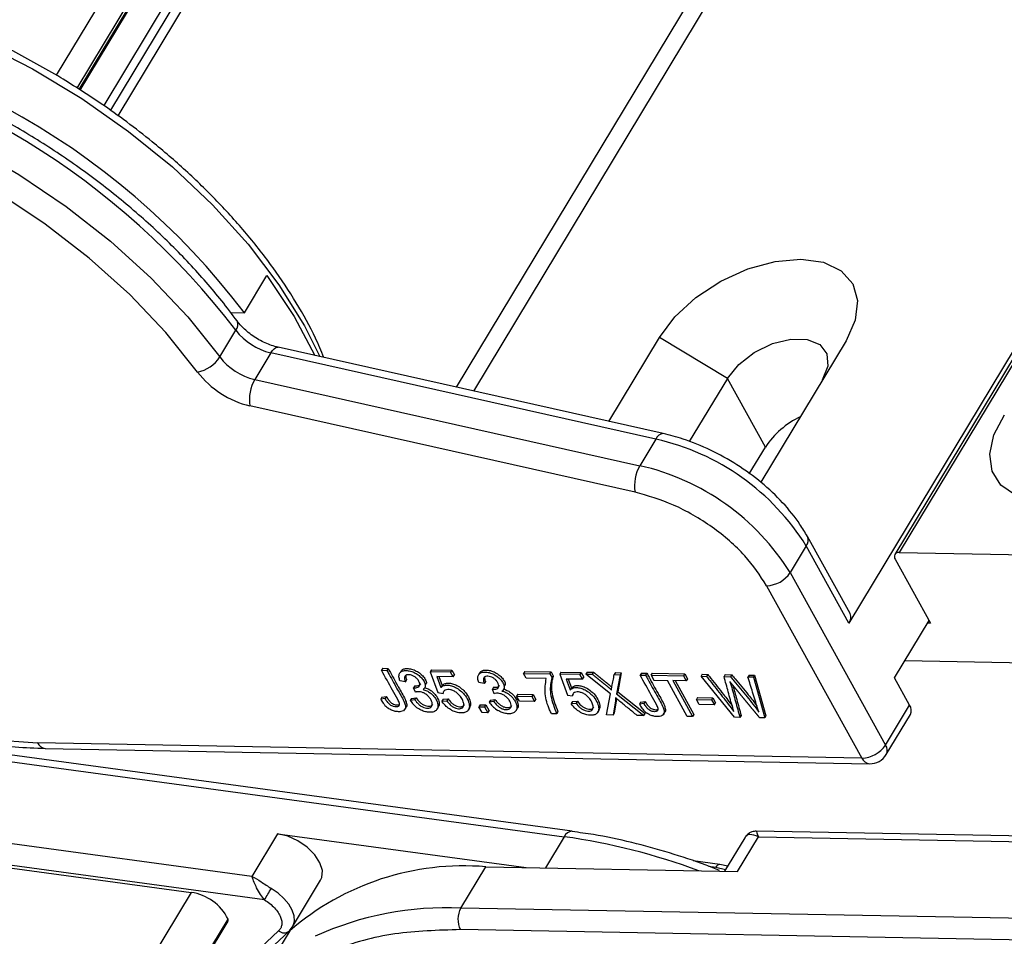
# Model space of a CAD drawing. Header units: millimetres. Extents: x 8853 to 11418, y 45 to 1005.
# Tile 227 of 256: x 10874 to 10916, y 755 to 794. Entities that reach past the tile are written whole.
import ezdxf

# ---------------------------------------------------------------- set-up
doc = ezdxf.new("R2010")
doc.units = ezdxf.units.MM

msp = doc.modelspace()

# ---------------------------------------------------------------- linework, layer by layer
at = {"color": 7, "linetype": 'Continuous', "lineweight": 25}
for p, q in [((10937.714, 816.006), (10909.059, 768.452)), ((10915.985, 815.845), (10893.298, 778.196)), ((10914.877, 815.368), (10892.575, 778.358)), ((10875.788, 791.458), (10888.995, 813.375)), ((10936.272, 813.291), (10910.987, 771.332)), ((10936.456, 813.37), (10911.172, 771.411)), ((10876.655, 790.916), (10889.844, 812.803)), ((10889.895, 812.71), (10876.732, 790.866)), ((10876.791, 790.828), (10889.905, 812.59)), ((10890.489, 811.284), (10877.776, 790.186)), ((10890.78, 811.109), (10878.053, 789.988)), ((10878.378, 789.756), (10890.835, 810.428)), ((10883.678, 781.486), (10884.622, 783.053)), ((10883.102, 781.497), (10883.678, 781.486)), ((10882.649, 779.628), (10883.323, 780.747)), ((10898.975, 776.924), (10901.101, 780.452)), ((10903.96, 778.73), (10901.101, 780.452)), ((10901.267, 776.41), (10885.099, 780.034)), ((10908.938, 780.306), (10905.359, 774.368)), ((10884.788, 779.803), (10884.113, 778.684)), ((10900.956, 776.179), (10884.788, 779.803)), ((10884.113, 778.684), (10900.281, 775.06)), ((10903.96, 778.73), (10902.359, 776.074)), ((10905.555, 775.843), (10903.96, 778.73)), ((10900.08, 773.951), (10883.912, 777.575)), ((10900.956, 776.179), (10900.281, 775.06)), ((10904.878, 774.719), (10905.555, 775.843)), ((10909.106, 768.851), (10907.317, 772.088)), ((10907.27, 771.689), (10906.596, 770.57)), ((10909.059, 768.452), (10907.27, 771.689)), ((10911.172, 771.411), (10922.927, 771.192)), ((10911.003, 771.131), (10912.489, 768.444)), ((10906.596, 770.57), (10910.596, 763.331)), ((10905.605, 770.022), (10909.606, 762.784)), ((10910.976, 766.153), (10912.425, 768.558)), ((10912.489, 768.444), (10912.358, 768.447)), ((10911.414, 766.88), (10924.737, 766.632)), ((10889.487, 766.554), (10889.436, 766.47)), ((10889.436, 766.47), (10889.662, 766.465)), ((10889.487, 766.554), (10889.713, 766.549)), ((10889.713, 766.549), (10889.662, 766.465)), ((10890.267, 766.45), (10890.216, 766.366)), ((10891.537, 766.492), (10891.486, 766.408)), ((10892.334, 766.393), (10891.486, 766.408)), ((10891.486, 766.408), (10891.808, 765.53)), ((10891.537, 766.492), (10892.385, 766.477)), ((10892.385, 766.477), (10892.334, 766.393)), ((10892.446, 766.191), (10892.334, 766.393)), ((10892.385, 766.477), (10892.496, 766.275)), ((10893.579, 766.389), (10893.528, 766.305)), ((10895.453, 766.42), (10895.403, 766.336)), ((10895.453, 766.42), (10896.557, 766.4)), ((10896.506, 766.316), (10896.557, 766.4)), ((10896.557, 766.4), (10896.648, 766.236)), ((10896.967, 766.391), (10896.917, 766.307)), ((10896.967, 766.391), (10897.815, 766.375)), ((10898.066, 766.394), (10898.016, 766.31)), ((10898.066, 766.394), (10898.335, 766.389)), ((10898.335, 766.389), (10898.285, 766.305)), ((10890.44, 765.981), (10890.21, 766.022)), ((10890.49, 766.065), (10890.44, 765.981)), ((10892.446, 766.191), (10891.765, 766.204)), ((10891.765, 766.204), (10891.928, 765.744)), ((10891.846, 766.202), (10891.979, 765.828)), ((10892.446, 766.191), (10892.496, 766.275)), ((10893.802, 766.003), (10893.752, 765.919)), ((10895.514, 766.134), (10895.403, 766.336)), ((10895.403, 766.336), (10896.506, 766.316)), ((10896.35, 766.118), (10895.514, 766.134)), ((10896.506, 766.316), (10896.597, 766.152)), ((10896.648, 766.236), (10896.597, 766.152)), ((10897.765, 766.291), (10896.917, 766.307)), ((10896.917, 766.307), (10897.238, 765.429)), ((10897.876, 766.09), (10897.195, 766.103)), ((10897.195, 766.103), (10897.358, 765.643)), ((10897.276, 766.101), (10897.409, 765.727)), ((10897.815, 766.375), (10897.765, 766.291)), ((10897.876, 766.09), (10897.765, 766.291)), ((10897.815, 766.375), (10897.927, 766.174)), ((10897.876, 766.09), (10897.927, 766.174)), ((10899.051, 765.478), (10898.016, 766.31)), ((10898.016, 766.31), (10898.285, 766.305)), ((10899.26, 766.371), (10899.209, 766.288)), ((10899.209, 766.288), (10899.455, 766.283)), ((10899.26, 766.371), (10899.505, 766.367)), ((10899.455, 766.283), (10899.303, 765.485)), ((10899.505, 766.367), (10899.353, 765.569)), ((10899.505, 766.367), (10899.455, 766.283)), ((10900.347, 766.351), (10900.297, 766.267)), ((10900.297, 766.267), (10900.523, 766.263)), ((10900.347, 766.351), (10900.573, 766.347)), ((10900.573, 766.347), (10900.523, 766.263)), ((10900.764, 766.259), (10900.814, 766.342)), ((10900.764, 766.259), (10900.875, 766.056)), ((10900.764, 766.259), (10902.115, 766.233)), ((10900.814, 766.342), (10902.166, 766.317)), ((10900.875, 766.056), (10901.437, 766.046)), ((10902.273, 764.533), (10901.437, 766.046)), ((10902.227, 766.031), (10901.663, 766.042)), ((10901.663, 766.042), (10902.499, 764.529)), ((10901.761, 766.04), (10902.55, 764.613)), ((10902.166, 766.317), (10902.115, 766.233)), ((10902.115, 766.233), (10902.227, 766.031)), ((10902.166, 766.317), (10902.277, 766.115)), ((10902.277, 766.115), (10902.227, 766.031)), ((10902.905, 766.304), (10902.855, 766.22)), ((10904.255, 764.496), (10902.855, 766.22)), ((10902.855, 766.22), (10903.086, 766.215)), ((10902.905, 766.304), (10903.136, 766.299)), ((10903.136, 766.299), (10903.086, 766.215)), ((10903.869, 766.286), (10903.819, 766.202)), ((10903.819, 766.202), (10904.091, 766.197)), ((10903.869, 766.286), (10904.142, 766.28)), ((10904.142, 766.28), (10904.091, 766.197)), ((10904.871, 766.267), (10904.82, 766.183)), ((10905.047, 766.179), (10904.82, 766.183)), ((10904.871, 766.267), (10905.098, 766.263)), ((10905.047, 766.179), (10905.098, 766.263)), ((10905.047, 766.179), (10905.528, 764.472)), ((10905.098, 766.263), (10905.578, 764.556)), ((10911.608, 765.009), (10910.976, 766.153)), ((10890.831, 765.818), (10890.78, 765.734)), ((10890.859, 765.549), (10890.78, 765.734)), ((10891.275, 765.848), (10891.326, 765.932)), ((10891.979, 765.828), (10891.928, 765.744)), ((10893.752, 765.919), (10893.521, 765.961)), ((10894.143, 765.756), (10894.092, 765.672)), ((10894.171, 765.487), (10894.092, 765.672)), ((10894.587, 765.786), (10894.637, 765.87)), ((10897.409, 765.727), (10897.358, 765.643)), ((10899.353, 765.569), (10899.303, 765.485)), ((10899.353, 765.569), (10900.5, 764.651)), ((10889.454, 765.338), (10889.403, 765.254)), ((10889.591, 765.279), (10889.403, 765.254)), ((10889.454, 765.338), (10889.642, 765.363)), ((10889.642, 765.363), (10889.591, 765.279)), ((10890.695, 765.282), (10890.645, 765.198)), ((10890.839, 765.222), (10890.645, 765.198)), ((10890.695, 765.282), (10890.889, 765.306)), ((10890.839, 765.222), (10890.889, 765.306)), ((10891.808, 765.53), (10892.019, 765.501)), ((10892.021, 765.254), (10891.971, 765.17)), ((10891.971, 765.17), (10892.18, 765.184)), ((10892.021, 765.254), (10892.231, 765.268)), ((10892.231, 765.268), (10892.18, 765.184)), ((10894.007, 765.22), (10893.956, 765.136)), ((10894.15, 765.16), (10893.956, 765.136)), ((10894.007, 765.22), (10894.201, 765.244)), ((10894.15, 765.16), (10894.201, 765.244)), ((10895.156, 765.47), (10895.106, 765.386)), ((10895.106, 765.386), (10895.749, 765.374)), ((10895.223, 765.174), (10895.106, 765.386)), ((10895.156, 765.47), (10895.8, 765.458)), ((10895.866, 765.162), (10895.223, 765.174)), ((10895.8, 765.458), (10895.749, 765.374)), ((10895.749, 765.374), (10895.866, 765.162)), ((10895.8, 765.458), (10895.917, 765.246)), ((10895.866, 765.162), (10895.917, 765.246)), ((10897.238, 765.429), (10897.449, 765.4)), ((10897.452, 765.152), (10897.401, 765.068)), ((10897.452, 765.152), (10897.661, 765.167)), ((10897.661, 765.167), (10897.61, 765.083)), ((10898.886, 764.596), (10899.051, 765.478)), ((10899.255, 765.181), (10899.157, 764.591)), ((10899.305, 765.265), (10899.207, 764.675)), ((10899.305, 765.265), (10899.255, 765.181)), ((10899.303, 765.485), (10900.449, 764.567)), ((10900.314, 765.136), (10900.503, 765.16)), ((10900.503, 765.16), (10900.452, 765.076)), ((10902.704, 765.329), (10902.654, 765.245)), ((10902.771, 765.033), (10902.654, 765.245)), ((10902.654, 765.245), (10903.297, 765.233)), ((10902.704, 765.329), (10903.348, 765.317)), ((10903.348, 765.317), (10903.297, 765.233)), ((10903.297, 765.233), (10903.414, 765.021)), ((10903.348, 765.317), (10903.465, 765.105)), ((10890.414, 764.828), (10890.465, 764.912)), ((10891.772, 764.84), (10891.823, 764.924)), ((10893.089, 764.812), (10893.14, 764.896)), ((10893.579, 765.017), (10893.529, 764.933)), ((10893.529, 764.933), (10893.767, 764.929)), ((10893.661, 764.693), (10893.529, 764.933)), ((10893.579, 765.017), (10893.818, 765.013)), ((10893.818, 765.013), (10893.767, 764.929)), ((10893.767, 764.929), (10893.9, 764.689)), ((10893.818, 765.013), (10893.951, 764.773)), ((10893.9, 764.689), (10893.951, 764.773)), ((10895.084, 764.778), (10895.135, 764.862)), ((10897.401, 765.068), (10897.61, 765.083)), ((10898.519, 764.711), (10898.57, 764.795)), ((10900.314, 765.136), (10900.264, 765.052)), ((10900.452, 765.076), (10900.264, 765.052)), ((10903.414, 765.021), (10902.771, 765.033)), ((10903.414, 765.021), (10903.465, 765.105)), ((10910.596, 763.331), (10911.608, 765.009)), ((10893.9, 764.689), (10893.661, 764.693)), ((10896.792, 764.635), (10896.577, 764.639)), ((10896.843, 764.719), (10896.792, 764.635)), ((10899.157, 764.591), (10898.886, 764.596)), ((10899.207, 764.675), (10899.157, 764.591)), ((10900.449, 764.567), (10900.17, 764.572)), ((10900.449, 764.567), (10900.5, 764.651)), ((10901.275, 764.626), (10901.326, 764.71)), ((10902.499, 764.529), (10902.273, 764.533)), ((10902.55, 764.613), (10902.499, 764.529)), ((10904.485, 764.492), (10904.255, 764.496)), ((10904.536, 764.576), (10904.485, 764.492)), ((10905.528, 764.472), (10905.31, 764.476)), ((10905.578, 764.556), (10905.528, 764.472)), ((10910.629, 762.93), (10911.64, 764.609)), ((10897.437, 759.708), (10869.426, 763.517)), ((10869.573, 763.223), (10897.111, 759.479)), ((10909.606, 762.784), (10874.994, 763.429)), ((10875.316, 763.188), (10909.928, 762.543)), ((10883.995, 757.812), (10856.457, 761.557)), ((10884.523, 756.829), (10856.363, 760.658)), ((10885.073, 759.603), (10883.995, 757.812)), ((10885.073, 759.603), (10895.504, 758.185)), ((10897.111, 759.479), (10896.321, 758.169)), ((10897.445, 759.707), (10897.437, 759.708)), ((10904.688, 759.437), (10903.84, 758.029)), ((10904.381, 758.019), (10905.258, 759.474)), ((10931.59, 759.217), (10905.168, 759.71)), ((10905.258, 759.474), (10931.259, 758.989)), ((10869.964, 758.702), (10881.446, 757.141)), ((10892.766, 756.482), (10893.811, 758.216)), ((10893.811, 758.216), (10904.381, 758.019)), ((10903.64, 758.312), (10902.515, 758.464)), ((10903.167, 758.239), (10903.477, 758.197)), ((10903.477, 758.197), (10903.884, 758.103)), ((10903.972, 758.248), (10903.635, 758.312)), ((10885.702, 755.691), (10886.882, 757.649)), ((10881.446, 757.141), (10856.311, 715.43)), ((10918.767, 755.997), (10892.766, 756.482)), ((10858.365, 715.15), (10882.994, 756.022)), ((10858.416, 715.143), (10882.992, 755.926)), ((10885.606, 755.573), (10885.702, 755.691)), ((10883.677, 754.187), (10885.119, 755.529)), ((10884.127, 754.183), (10885.56, 755.516)), ((10885.583, 755.528), (10884.639, 753.962)), ((10919.338, 755.081), (10892.749, 755.577))]:
    msp.add_line(p, q, dxfattribs=at)
at = {"color": 7, "linetype": 'Continuous', "lineweight": 25, "flags": 128}
for points in [[(10861.971, 795.527), (10863.997, 795.386), (10866.108, 795.039), (10868.274, 794.49), (10870.463, 793.748), (10872.644, 792.824), (10874.784, 791.731), (10876.853, 790.484), (10878.82, 789.103), (10880.656, 787.607), (10882.335, 786.018), (10883.833, 784.359), (10885.126, 782.655), (10886.198, 780.93), (10886.843, 779.643)], [(10850.631, 788.056), (10850.881, 788.437), (10851.8, 789.49), (10852.949, 790.374), (10854.309, 791.077), (10855.863, 791.587), (10857.587, 791.898), (10859.458, 792.005), (10861.447, 791.907), (10863.526, 791.606), (10865.667, 791.104), (10867.837, 790.41), (10870.006, 789.534), (10872.142, 788.488), (10874.216, 787.287), (10876.196, 785.949), (10878.055, 784.492), (10879.767, 782.938), (10881.305, 781.309), (10882.649, 779.628)], [(10881.716, 778.992), (10880.388, 780.649), (10878.864, 782.252), (10877.166, 783.779), (10875.321, 785.205), (10873.356, 786.509)], [(10901.101, 780.452), (10901.758, 781.319), (10902.637, 782.121), (10903.679, 782.805), (10904.812, 783.323), (10905.959, 783.641), (10907.042, 783.736), (10907.987, 783.603), (10908.73, 783.25), (10909.22, 782.701), (10909.424, 781.994), (10909.328, 781.178), (10908.938, 780.306)], [(10884.622, 783.053), (10885.768, 781.333), (10886.644, 779.688)], [(10884.788, 779.803), (10884.856, 779.901), (10884.927, 779.975), (10884.998, 780.021), (10885.066, 780.037), (10885.099, 780.034)], [(10903.96, 778.73), (10904.431, 779.311), (10905.087, 779.818), (10905.846, 780.189), (10906.618, 780.38), (10907.31, 780.367), (10907.838, 780.152), (10908.138, 779.761), (10908.175, 779.242), (10907.943, 778.656)], [(10916.053, 773.821), (10915.436, 774.243), (10915.067, 774.832), (10914.969, 775.552), (10915.148, 776.358), (10915.592, 777.199)], [(10873.011, 763.568), (10874.994, 763.429)], [(10886.882, 757.649), (10886.933, 757.761), (10886.956, 758.054), (10886.852, 758.384), (10886.631, 758.721), (10886.312, 759.037), (10885.923, 759.304), (10885.497, 759.498), (10885.073, 759.603)], [(10885.702, 755.691), (10885.725, 755.733), (10885.779, 755.931), (10885.766, 756.156), (10885.686, 756.397), (10885.542, 756.645), (10885.342, 756.886), (10885.094, 757.11), (10884.811, 757.306)], [(10885.56, 755.516), (10885.567, 755.523), (10885.606, 755.573)]]:
    msp.add_lwpolyline(points, dxfattribs=at)
at = {"color": 7, "linetype": 'Continuous', "lineweight": 25}
for centre, radius, start, end in [((10858.763, 762.608), 31.259, 37.1508, 86.0322), ((10857.883, 761.355), 31.989, 37.3173, 79.982), ((10883.044, 780.983), 0.366, 319.8028, 25.6879), ((10885.378, 782.325), 2.591, 217.5231, 256.8318), ((10881.436, 780.405), 1.44, 281.19, 327.3794), ((10884.704, 781.206), 2.591, 217.5231, 256.8318), ((10884.798, 781.359), 3.886, 217.5231, 256.8318), ((10885.549, 777.851), 1.659, 149.8832, 189.57), ((10908.613, 773.814), 3.67, 115.7943, 146.4298), ((10901.288, 776.057), 0.354, 93.4383, 159.8964), ((10898.751, 766.393), 10.031, 31.8644, 77.3014), ((10901.717, 774.227), 1.659, 149.8832, 189.57), ((10898.076, 765.274), 10.031, 31.8644, 77.3014), ((10906.947, 771.929), 0.402, 323.3057, 23.2196), ((10911.141, 771.239), 0.175, 79.7265, 218.1438), ((10905.572, 771.252), 1.23, 271.5394, 326.3201), ((10908.736, 768.692), 0.402, 323.3044, 23.2349), ((10911.286, 764.782), 0.394, 333.9431, 35.2286), ((10875.363, 763.588), 0.402, 203.3102, 263.2222), ((10909.573, 764.013), 1.23, 271.5394, 326.3201), ((10910.287, 763.104), 0.384, 332.9861, 36.1856), ((10909.97, 762.935), 0.394, 202.6309, 263.9164), ((10909.943, 763.343), 0.8, 268.9324, 328.9271), ((10897.451, 759.341), 0.368, 92.1149, 157.8345), ((10893.291, 732.527), 27.222, 69.6491, 81.9343), ((10892.882, 747.122), 11.133, 85.2146, 130.9671), ((10903.642, 758.135), 0.177, 90.5853, 159.3641), ((10714.17, 860.132), 199.228, 328.76708, 328.92743), ((10881.158, 755.112), 2.049, 26.3608, 81.9331), ((10892.128, 743.431), 13.066, 87.2032, 114.7548), ((10893.63, 756.013), 0.984, 151.5352, 206.3243), ((10882.899, 755.976), 0.105, 331.7342, 25.9566), ((10885.347, 755.782), 0.341, 227.9117, 308.6736)]:
    msp.add_arc(centre, radius, start, end, dxfattribs=at)
for points, knots in [([(10875.971, 791.356), (10875.303, 791.742), (10874.368, 792.282), (10872.948, 792.983), (10871.732, 793.533), (10870.274, 794.109), (10868.749, 794.623), (10867.169, 795.057), (10865.567, 795.396), (10863.977, 795.612), (10862.861, 795.713), (10862.3, 795.704), (10862.239, 795.703)], [0, 0, 0, 0, 0.148876, 0.208796, 0.307953, 0.410246, 0.519299, 0.632324, 0.748217, 0.866127, 0.985503, 1, 1, 1, 1]), ([(10883.373, 781.142), (10883.161, 781.424), (10882.549, 782.241), (10881.394, 783.562), (10879.872, 785.071), (10878.203, 786.501), (10876.413, 787.835), (10874.524, 789.056), (10872.559, 790.15), (10870.542, 791.102), (10868.498, 791.902), (10866.453, 792.535), (10864.891, 792.899), (10864.023, 793.042), (10863.815, 793.076)], [0, 0, 0, 0, 0.048739, 0.141096, 0.233393, 0.325614, 0.41778, 0.509916, 0.602049, 0.694202, 0.786398, 0.878668, 0.971037, 1, 1, 1, 1]), ([(10887.015, 779.605), (10886.904, 779.876), (10886.591, 780.64), (10885.88, 781.903), (10884.914, 783.371), (10883.795, 784.8), (10882.563, 786.166), (10881.235, 787.459), (10879.954, 788.563), (10878.758, 789.493), (10877.489, 790.407), (10876.542, 790.999), (10875.971, 791.356)], [0, 0, 0, 0, 0.063562, 0.179094, 0.2939, 0.407626, 0.519494, 0.627592, 0.734848, 0.81186, 0.88634, 1, 1, 1, 1]), ([(10850.65, 788.048), (10850.6, 787.978), (10850.288, 787.54), (10849.928, 786.607), (10849.589, 785.269), (10849.499, 783.828), (10849.633, 782.315), (10850, 780.74), (10850.593, 779.125), (10851.407, 777.491), (10852.429, 775.861), (10853.645, 774.255), (10855.039, 772.695), (10856.591, 771.199), (10858.283, 769.785), (10860.093, 768.471), (10861.998, 767.272), (10863.974, 766.203), (10865.998, 765.278), (10868.044, 764.508), (10870.088, 763.903), (10872.103, 763.474), (10873.851, 763.244), (10874.898, 763.204), (10875.316, 763.188)], [0, 0, 0, 0, 0.008906, 0.055402, 0.101891, 0.148673, 0.19594, 0.243692, 0.291801, 0.340107, 0.388486, 0.436852, 0.485177, 0.533459, 0.581703, 0.629921, 0.678125, 0.72633, 0.774547, 0.82279, 0.871074, 0.919413, 0.967818, 1, 1, 1, 1]), ([(10885.099, 780.034), (10885.007, 780.058), (10884.745, 780.126), (10884.275, 780.342), (10883.781, 780.685), (10883.499, 780.974), (10883.39, 781.119), (10883.373, 781.142)], [0, 0, 0, 0, 0.145671, 0.414078, 0.694446, 0.951994, 1, 1, 1, 1]), ([(10907.317, 772.088), (10907.217, 772.257), (10906.93, 772.743), (10906.302, 773.519), (10905.404, 774.368), (10904.375, 775.117), (10903.259, 775.736), (10902.205, 776.17), (10901.543, 776.339), (10901.267, 776.41)], [0, 0, 0, 0, 0.08595, 0.246516, 0.406634, 0.566289, 0.725818, 0.885666, 1, 1, 1, 1]), ([(10905.605, 770.022), (10905.326, 770.448), (10904.75, 771.323), (10903.353, 772.516), (10901.728, 773.473), (10900.619, 773.795), (10900.08, 773.951)], [0, 0, 0, 0, 0.243185, 0.5, 0.756815, 1, 1, 1, 1]), ([(10890.158, 764.969), (10890.169, 764.983), (10890.191, 765.01), (10890.187, 765.102), (10890.079, 765.312), (10889.816, 765.777), (10889.59, 766.189), (10889.436, 766.47)], [0, 0, 0, 0, 0.042005, 0.083657, 0.193646, 0.449446, 1, 1, 1, 1]), ([(10889.662, 766.465), (10889.694, 766.408), (10889.852, 766.122), (10890.092, 765.671), (10890.369, 765.217), (10890.452, 764.956), (10890.433, 764.839), (10890.361, 764.767), (10890.235, 764.726), (10890.076, 764.727), (10889.901, 764.77), (10889.79, 764.826), (10889.737, 764.862), (10889.731, 764.866)], [0, 0, 0, 0, 0.073962, 0.369808, 0.585192, 0.658816, 0.711062, 0.763477, 0.814486, 0.888309, 0.940616, 0.993236, 1, 1, 1, 1]), ([(10889.713, 766.549), (10889.744, 766.492), (10889.903, 766.206), (10890.141, 765.756), (10890.424, 765.298), (10890.499, 765.043), (10890.495, 764.946), (10890.466, 764.919), (10890.461, 764.915)], [0, 0, 0, 0, 0.102636, 0.513181, 0.812068, 0.914236, 0.986738, 1, 1, 1, 1]), ([(10890.21, 766.022), (10890.192, 766.079), (10890.157, 766.192), (10890.179, 766.33), (10890.263, 766.422), (10890.391, 766.46), (10890.558, 766.458), (10890.749, 766.408), (10890.938, 766.31), (10891.093, 766.182), (10891.211, 766.036), (10891.278, 765.891), (10891.279, 765.767), (10891.235, 765.696), (10891.192, 765.667), (10891.18, 765.659)], [0, 0, 0, 0, 0.0953531, 0.1915005, 0.2668244, 0.3422894, 0.417124, 0.5067167, 0.5884089, 0.6644892, 0.7458464, 0.8322215, 0.9014703, 0.9708314, 1, 1, 1, 1]), ([(10890.273, 766.446), (10890.287, 766.465), (10890.325, 766.513), (10890.443, 766.543), (10890.608, 766.543), (10890.8, 766.492), (10890.988, 766.394), (10891.144, 766.266), (10891.259, 766.121), (10891.323, 766.002), (10891.321, 765.945), (10891.32, 765.934)], [0, 0, 0, 0, 0.07585, 0.19482, 0.312797, 0.454039, 0.582826, 0.702766, 0.831025, 0.967195, 1, 1, 1, 1]), ([(10893.521, 765.961), (10893.504, 766.017), (10893.469, 766.13), (10893.491, 766.268), (10893.575, 766.36), (10893.703, 766.398), (10893.87, 766.397), (10894.061, 766.347), (10894.249, 766.248), (10894.405, 766.12), (10894.523, 765.974), (10894.59, 765.829), (10894.591, 765.706), (10894.547, 765.634), (10894.504, 765.606), (10894.492, 765.597)], [0, 0, 0, 0, 0.095353, 0.1915, 0.266824, 0.342289, 0.417124, 0.506717, 0.588409, 0.664489, 0.745846, 0.832222, 0.90147, 0.970831, 1, 1, 1, 1]), ([(10893.585, 766.384), (10893.599, 766.403), (10893.637, 766.451), (10893.755, 766.481), (10893.92, 766.481), (10894.111, 766.43), (10894.3, 766.332), (10894.456, 766.204), (10894.571, 766.059), (10894.635, 765.94), (10894.632, 765.883), (10894.632, 765.872)], [0, 0, 0, 0, 0.07585, 0.19482, 0.312797, 0.454039, 0.582826, 0.702766, 0.831025, 0.967195, 1, 1, 1, 1]), ([(10898.335, 766.389), (10898.343, 766.383), (10898.358, 766.37), (10898.381, 766.352), (10898.4, 766.336), (10898.419, 766.321), (10898.434, 766.309), (10898.454, 766.293), (10898.469, 766.281), (10898.488, 766.265), (10898.503, 766.253), (10898.522, 766.238), (10898.538, 766.225), (10898.557, 766.21), (10898.572, 766.198), (10898.591, 766.182), (10898.606, 766.17), (10898.626, 766.154), (10898.641, 766.142), (10898.66, 766.127), (10898.675, 766.114), (10898.694, 766.099), (10898.71, 766.087), (10898.729, 766.071), (10898.744, 766.059), (10898.763, 766.043), (10898.778, 766.031), (10898.797, 766.016), (10898.813, 766.003), (10898.832, 765.988), (10898.847, 765.976), (10898.866, 765.96), (10898.885, 765.945), (10898.904, 765.929), (10898.924, 765.914), (10898.943, 765.898), (10898.962, 765.883), (10898.98, 765.867), (10898.996, 765.855), (10899.014, 765.839), (10899.041, 765.817), (10899.07, 765.792), (10899.094, 765.772), (10899.103, 765.764), (10899.105, 765.762)], [0, 0, 0, 0, 0.029649, 0.059299, 0.088948, 0.103773, 0.133422, 0.148247, 0.177897, 0.192721, 0.222371, 0.237195, 0.266845, 0.28167, 0.311319, 0.326144, 0.355793, 0.370618, 0.400267, 0.415092, 0.444742, 0.459566, 0.489216, 0.50404, 0.53369, 0.548515, 0.578164, 0.592989, 0.622638, 0.637463, 0.667112, 0.681937, 0.711586, 0.741236, 0.756061, 0.78571, 0.81536, 0.830184, 0.859834, 0.874659, 0.904308, 0.963609, 0.993259, 1, 1, 1, 1]), ([(10890.78, 765.734), (10890.812, 765.732), (10890.881, 765.728), (10890.972, 765.756), (10891.039, 765.806), (10891.055, 765.885), (10891.025, 765.982), (10890.962, 766.086), (10890.863, 766.18), (10890.757, 766.245), (10890.644, 766.282), (10890.539, 766.288), (10890.456, 766.264), (10890.411, 766.211), (10890.394, 766.125), (10890.416, 766.043), (10890.437, 765.987), (10890.44, 765.981)], [0, 0, 0, 0, 0.060051, 0.130691, 0.214847, 0.27084, 0.340078, 0.431412, 0.496583, 0.561836, 0.622762, 0.689944, 0.757385, 0.814605, 0.875003, 0.985431, 1, 1, 1, 1]), ([(10890.459, 766.257), (10890.456, 766.247), (10890.443, 766.197), (10890.466, 766.127), (10890.488, 766.071), (10890.49, 766.065)], [0, 0, 0, 0, 0.1804926, 0.9044832, 1, 1, 1, 1]), ([(10894.092, 765.672), (10894.124, 765.67), (10894.193, 765.667), (10894.284, 765.694), (10894.35, 765.744), (10894.367, 765.823), (10894.337, 765.92), (10894.274, 766.024), (10894.174, 766.118), (10894.069, 766.183), (10893.956, 766.22), (10893.851, 766.226), (10893.768, 766.202), (10893.722, 766.15), (10893.706, 766.063), (10893.727, 765.981), (10893.749, 765.925), (10893.752, 765.919)], [0, 0, 0, 0, 0.060051, 0.130691, 0.214847, 0.27084, 0.340078, 0.431412, 0.496583, 0.561836, 0.622762, 0.689944, 0.757385, 0.814605, 0.875003, 0.985431, 1, 1, 1, 1]), ([(10893.771, 766.195), (10893.768, 766.185), (10893.755, 766.135), (10893.778, 766.065), (10893.8, 766.009), (10893.802, 766.003)], [0, 0, 0, 0, 0.180493, 0.904483, 1, 1, 1, 1]), ([(10896.577, 764.639), (10896.549, 764.696), (10896.41, 764.983), (10896.264, 765.508), (10896.32, 765.911), (10896.35, 766.118)], [0, 0, 0, 0, 0.107524, 0.540181, 1, 1, 1, 1]), ([(10896.597, 766.152), (10896.583, 766.107), (10896.513, 765.88), (10896.509, 765.382), (10896.694, 764.895), (10896.792, 764.635)], [0, 0, 0, 0, 0.104082, 0.522929, 1, 1, 1, 1]), ([(10896.648, 766.236), (10896.634, 766.191), (10896.564, 765.964), (10896.56, 765.466), (10896.744, 764.979), (10896.843, 764.719)], [0, 0, 0, 0, 0.104082, 0.522929, 1, 1, 1, 1]), ([(10898.285, 766.305), (10898.292, 766.299), (10898.308, 766.286), (10898.33, 766.268), (10898.35, 766.252), (10898.369, 766.237), (10898.384, 766.225), (10898.403, 766.209), (10898.418, 766.197), (10898.437, 766.181), (10898.453, 766.169), (10898.472, 766.154), (10898.487, 766.141), (10898.506, 766.126), (10898.521, 766.114), (10898.541, 766.098), (10898.556, 766.086), (10898.575, 766.07), (10898.59, 766.058), (10898.609, 766.043), (10898.625, 766.03), (10898.644, 766.015), (10898.659, 766.003), (10898.678, 765.987), (10898.693, 765.975), (10898.713, 765.959), (10898.728, 765.947), (10898.747, 765.932), (10898.762, 765.919), (10898.781, 765.904), (10898.797, 765.892), (10898.816, 765.876), (10898.835, 765.861), (10898.854, 765.845), (10898.873, 765.83), (10898.892, 765.814), (10898.911, 765.799), (10898.93, 765.783), (10898.945, 765.771), (10898.964, 765.755), (10898.99, 765.733), (10899.02, 765.708), (10899.046, 765.686), (10899.06, 765.673), (10899.074, 765.661), (10899.084, 765.652), (10899.091, 765.646)], [0, 0, 0, 0, 0.0282338, 0.0564676, 0.0847014, 0.0988183, 0.1270521, 0.141169, 0.1694028, 0.1835196, 0.2117534, 0.2258703, 0.2541041, 0.268221, 0.2964548, 0.3105717, 0.3388055, 0.3529224, 0.3811562, 0.3952731, 0.4235069, 0.4376238, 0.4658576, 0.4799745, 0.5082083, 0.5223252, 0.5505589, 0.5646758, 0.5929096, 0.6070265, 0.6352603, 0.6493772, 0.677611, 0.7058448, 0.7199617, 0.7481956, 0.7764294, 0.7905463, 0.8187802, 0.8328972, 0.8611311, 0.9176007, 0.9458349, 0.9599519, 0.9740689, 1, 1, 1, 1]), ([(10899.091, 765.646), (10899.096, 765.695), (10899.11, 765.83), (10899.161, 766.039), (10899.193, 766.205), (10899.209, 766.288)], [0, 0, 0, 0, 0.221896, 0.610954, 1, 1, 1, 1]), ([(10901.019, 764.766), (10901.03, 764.78), (10901.051, 764.808), (10901.047, 764.9), (10900.94, 765.11), (10900.677, 765.575), (10900.451, 765.986), (10900.297, 766.267)], [0, 0, 0, 0, 0.042005, 0.083657, 0.193646, 0.449446, 1, 1, 1, 1]), ([(10900.523, 766.263), (10900.554, 766.206), (10900.713, 765.92), (10900.953, 765.468), (10901.23, 765.014), (10901.313, 764.754), (10901.293, 764.636), (10901.222, 764.564), (10901.095, 764.524), (10900.937, 764.525), (10900.761, 764.567), (10900.651, 764.624), (10900.598, 764.66), (10900.592, 764.664)], [0, 0, 0, 0, 0.073962, 0.369808, 0.585192, 0.658816, 0.711062, 0.763477, 0.814486, 0.888309, 0.940616, 0.993236, 1, 1, 1, 1]), ([(10900.573, 766.347), (10900.605, 766.29), (10900.764, 766.004), (10901.001, 765.554), (10901.284, 765.096), (10901.36, 764.84), (10901.355, 764.744), (10901.326, 764.717), (10901.322, 764.712)], [0, 0, 0, 0, 0.1026363, 0.5131815, 0.8120681, 0.9142355, 0.9867379, 1, 1, 1, 1]), ([(10903.086, 766.215), (10903.13, 766.159), (10903.349, 765.878), (10903.737, 765.385), (10904.071, 764.946), (10904.233, 764.734)], [0, 0, 0, 0, 0.11408, 0.570402, 1, 1, 1, 1]), ([(10903.136, 766.299), (10903.18, 766.243), (10903.4, 765.962), (10903.744, 765.523), (10904.037, 765.14), (10904.157, 764.983)], [0, 0, 0, 0, 0.1283309, 0.6416543, 1, 1, 1, 1]), ([(10904.233, 764.734), (10904.215, 764.79), (10904.126, 765.069), (10904.025, 765.45), (10903.906, 765.883), (10903.848, 766.096), (10903.819, 766.202)], [0, 0, 0, 0, 0.1131, 0.565665, 0.782832, 1, 1, 1, 1]), ([(10905.31, 764.476), (10905.304, 764.483), (10905.293, 764.497), (10905.275, 764.518), (10905.258, 764.539), (10905.241, 764.56), (10905.224, 764.581), (10905.206, 764.602), (10905.189, 764.623), (10905.172, 764.644), (10905.155, 764.665), (10905.137, 764.686), (10905.12, 764.707), (10905.103, 764.728), (10905.086, 764.749), (10905.068, 764.77), (10905.051, 764.791), (10905.034, 764.812), (10905.017, 764.833), (10904.999, 764.853), (10904.982, 764.874), (10904.965, 764.895), (10904.948, 764.916), (10904.93, 764.937), (10904.913, 764.958), (10904.896, 764.979), (10904.879, 765), (10904.861, 765.021), (10904.844, 765.042), (10904.827, 765.063), (10904.81, 765.084), (10904.792, 765.105), (10904.775, 765.126), (10904.758, 765.147), (10904.741, 765.168), (10904.723, 765.189), (10904.706, 765.21), (10904.689, 765.231), (10904.672, 765.252), (10904.654, 765.273), (10904.637, 765.293), (10904.62, 765.314), (10904.603, 765.335), (10904.585, 765.356), (10904.568, 765.377), (10904.551, 765.398), (10904.534, 765.419), (10904.516, 765.44), (10904.502, 765.458), (10904.488, 765.475), (10904.473, 765.492), (10904.456, 765.513), (10904.439, 765.534), (10904.422, 765.555), (10904.404, 765.576), (10904.387, 765.597), (10904.37, 765.618), (10904.353, 765.639), (10904.335, 765.66), (10904.318, 765.681), (10904.301, 765.702), (10904.284, 765.723), (10904.266, 765.744), (10904.249, 765.765), (10904.232, 765.786), (10904.215, 765.807), (10904.2, 765.824), (10904.186, 765.842), (10904.171, 765.859), (10904.157, 765.877), (10904.146, 765.891), (10904.134, 765.905), (10904.106, 765.938), (10904.082, 765.969), (10904.064, 765.992)], [0, 0, 0, 0, 0.013825, 0.027651, 0.041476, 0.055301, 0.069126, 0.082952, 0.096777, 0.110602, 0.124427, 0.138253, 0.152078, 0.165903, 0.179728, 0.193554, 0.207379, 0.221204, 0.235029, 0.248855, 0.26268, 0.276505, 0.29033, 0.304156, 0.317981, 0.331806, 0.345632, 0.359457, 0.373282, 0.387107, 0.400933, 0.414758, 0.428583, 0.442408, 0.456234, 0.470059, 0.483884, 0.497709, 0.511535, 0.52536, 0.539185, 0.55301, 0.566836, 0.580661, 0.594486, 0.608312, 0.622137, 0.635962, 0.649787, 0.6567, 0.670525, 0.68435, 0.698176, 0.712001, 0.725826, 0.739651, 0.753477, 0.767302, 0.781127, 0.794953, 0.808778, 0.822603, 0.836428, 0.850254, 0.864079, 0.877904, 0.891729, 0.898642, 0.912467, 0.926293, 0.933205, 0.940118, 0.953943, 1, 1, 1, 1]), ([(10904.064, 765.992), (10904.081, 765.936), (10904.169, 765.658), (10904.296, 765.16), (10904.422, 764.715), (10904.485, 764.492)], [0, 0, 0, 0, 0.1106235, 0.5530856, 1, 1, 1, 1]), ([(10904.091, 766.197), (10904.137, 766.141), (10904.368, 765.862), (10904.786, 765.372), (10905.12, 764.93), (10905.283, 764.714)], [0, 0, 0, 0, 0.1134316, 0.567158, 1, 1, 1, 1]), ([(10904.142, 766.28), (10904.188, 766.225), (10904.419, 765.946), (10904.789, 765.514), (10905.079, 765.131), (10905.198, 764.975)], [0, 0, 0, 0, 0.128685, 0.643425, 1, 1, 1, 1]), ([(10905.283, 764.714), (10905.264, 764.77), (10905.168, 765.05), (10905.024, 765.538), (10904.887, 765.972), (10904.82, 766.183)], [0, 0, 0, 0, 0.113811, 0.569063, 1, 1, 1, 1]), ([(10890.831, 765.818), (10890.862, 765.816), (10890.931, 765.813), (10891.024, 765.838), (10891.063, 765.879), (10891.084, 765.902)], [0, 0, 0, 0, 0.2829, 0.615678, 1, 1, 1, 1]), ([(10890.839, 765.222), (10890.884, 765.165), (10890.955, 765.075), (10891.09, 764.965), (10891.213, 764.902), (10891.328, 764.876), (10891.429, 764.879), (10891.509, 764.911), (10891.557, 764.975), (10891.575, 765.063), (10891.544, 765.178), (10891.475, 765.299), (10891.37, 765.415), (10891.248, 765.5), (10891.124, 765.554), (10891.002, 765.576), (10890.918, 765.565), (10890.87, 765.552), (10890.859, 765.549)], [0, 0, 0, 0, 0.105315, 0.166762, 0.228745, 0.282424, 0.332488, 0.39269, 0.447299, 0.511695, 0.584404, 0.662804, 0.731702, 0.800861, 0.85438, 0.907892, 0.978529, 1, 1, 1, 1]), ([(10891.18, 765.659), (10891.234, 765.644), (10891.339, 765.613), (10891.488, 765.521), (10891.628, 765.393), (10891.741, 765.231), (10891.819, 765.039), (10891.804, 764.871), (10891.711, 764.751), (10891.555, 764.701), (10891.376, 764.703), (10891.186, 764.748), (10891.066, 764.813), (10891.007, 764.846)], [0, 0, 0, 0, 0.073176, 0.143955, 0.210767, 0.314419, 0.423746, 0.542097, 0.645052, 0.742659, 0.832099, 0.916144, 1, 1, 1, 1]), ([(10891.23, 765.743), (10891.284, 765.728), (10891.39, 765.697), (10891.538, 765.605), (10891.678, 765.478), (10891.792, 765.314), (10891.865, 765.126), (10891.869, 764.987), (10891.824, 764.937), (10891.816, 764.928)], [0, 0, 0, 0, 0.129033, 0.253839, 0.371649, 0.55442, 0.7472, 0.955889, 1, 1, 1, 1]), ([(10891.928, 765.744), (10891.965, 765.777), (10892.032, 765.834), (10892.194, 765.854), (10892.369, 765.827), (10892.564, 765.746), (10892.758, 765.617), (10892.945, 765.428), (10893.085, 765.196), (10893.143, 764.967), (10893.1, 764.804), (10893, 764.711), (10892.842, 764.673), (10892.652, 764.685), (10892.468, 764.742), (10892.37, 764.797), (10892.331, 764.819)], [0, 0, 0, 0, 0.073509, 0.132556, 0.191464, 0.252036, 0.325182, 0.398178, 0.5043, 0.613818, 0.6943, 0.75692, 0.819614, 0.898413, 0.95925, 1, 1, 1, 1]), ([(10891.979, 765.828), (10892.016, 765.86), (10892.082, 765.918), (10892.245, 765.937), (10892.419, 765.911), (10892.615, 765.83), (10892.808, 765.701), (10892.996, 765.512), (10893.134, 765.281), (10893.198, 765.053), (10893.154, 764.942), (10893.137, 764.897)], [0, 0, 0, 0, 0.1068531, 0.1926828, 0.2783109, 0.3663586, 0.4726841, 0.5787902, 0.7330497, 0.8922442, 1, 1, 1, 1]), ([(10892.18, 765.184), (10892.224, 765.127), (10892.293, 765.037), (10892.43, 764.932), (10892.551, 764.874), (10892.665, 764.851), (10892.764, 764.856), (10892.844, 764.894), (10892.889, 764.968), (10892.897, 765.084), (10892.838, 765.239), (10892.738, 765.398), (10892.603, 765.527), (10892.467, 765.612), (10892.331, 765.656), (10892.207, 765.666), (10892.106, 765.644), (10892.038, 765.585), (10892.026, 765.53), (10892.019, 765.501)], [0, 0, 0, 0, 0.088694, 0.138126, 0.187778, 0.233244, 0.276115, 0.324482, 0.380719, 0.438567, 0.526239, 0.618834, 0.678051, 0.737602, 0.790794, 0.838439, 0.896499, 0.94591, 1, 1, 1, 1]), ([(10894.143, 765.756), (10894.174, 765.754), (10894.243, 765.751), (10894.336, 765.776), (10894.375, 765.818), (10894.396, 765.84)], [0, 0, 0, 0, 0.2829, 0.615678, 1, 1, 1, 1]), ([(10894.492, 765.597), (10894.545, 765.582), (10894.651, 765.552), (10894.8, 765.459), (10894.939, 765.332), (10895.052, 765.169), (10895.131, 764.978), (10895.116, 764.809), (10895.023, 764.689), (10894.867, 764.639), (10894.688, 764.642), (10894.498, 764.686), (10894.378, 764.751), (10894.318, 764.784)], [0, 0, 0, 0, 0.0731762, 0.143955, 0.2107667, 0.3144186, 0.4237465, 0.542097, 0.6450517, 0.7426587, 0.8320991, 0.9161436, 1, 1, 1, 1]), ([(10894.542, 765.681), (10894.596, 765.666), (10894.702, 765.636), (10894.85, 765.543), (10894.99, 765.416), (10895.104, 765.252), (10895.177, 765.064), (10895.181, 764.926), (10895.136, 764.875), (10895.128, 764.867)], [0, 0, 0, 0, 0.129033, 0.253839, 0.371649, 0.55442, 0.7472, 0.955889, 1, 1, 1, 1]), ([(10897.358, 765.643), (10897.395, 765.675), (10897.462, 765.733), (10897.625, 765.752), (10897.799, 765.726), (10897.995, 765.645), (10898.188, 765.516), (10898.376, 765.327), (10898.516, 765.095), (10898.573, 764.866), (10898.531, 764.703), (10898.431, 764.609), (10898.273, 764.572), (10898.083, 764.584), (10897.898, 764.641), (10897.8, 764.696), (10897.761, 764.718)], [0, 0, 0, 0, 0.073509, 0.132556, 0.191464, 0.252036, 0.325182, 0.398178, 0.5043, 0.613818, 0.6943, 0.75692, 0.819614, 0.898413, 0.95925, 1, 1, 1, 1]), ([(10897.409, 765.727), (10897.446, 765.759), (10897.513, 765.817), (10897.675, 765.836), (10897.849, 765.81), (10898.045, 765.729), (10898.238, 765.6), (10898.427, 765.41), (10898.564, 765.18), (10898.628, 764.952), (10898.585, 764.841), (10898.567, 764.796)], [0, 0, 0, 0, 0.106853, 0.192683, 0.278311, 0.366359, 0.472684, 0.57879, 0.73305, 0.892244, 1, 1, 1, 1]), ([(10897.61, 765.083), (10897.655, 765.025), (10897.723, 764.935), (10897.861, 764.831), (10897.981, 764.773), (10898.095, 764.75), (10898.194, 764.754), (10898.275, 764.792), (10898.32, 764.867), (10898.327, 764.983), (10898.268, 765.138), (10898.168, 765.296), (10898.034, 765.426), (10897.897, 765.511), (10897.761, 765.555), (10897.638, 765.565), (10897.536, 765.543), (10897.469, 765.484), (10897.456, 765.429), (10897.449, 765.4)], [0, 0, 0, 0, 0.088694, 0.138126, 0.187778, 0.233244, 0.276115, 0.324482, 0.380719, 0.438567, 0.526239, 0.618834, 0.678051, 0.737602, 0.790794, 0.838439, 0.896499, 0.94591, 1, 1, 1, 1]), ([(10904.184, 765.844), (10904.239, 765.645), (10904.355, 765.222), (10904.474, 764.799), (10904.536, 764.576)], [0, 0, 0, 0, 0.471709, 1, 1, 1, 1]), ([(10889.403, 765.254), (10889.436, 765.197), (10889.503, 765.082), (10889.622, 764.947), (10889.709, 764.883), (10889.731, 764.866)], [0, 0, 0, 0, 0.424244, 0.851983, 1, 1, 1, 1]), ([(10890.158, 764.969), (10890.143, 764.958), (10890.112, 764.937), (10890.036, 764.93), (10889.953, 764.939), (10889.867, 764.973), (10889.785, 765.025), (10889.734, 765.078), (10889.7, 765.119), (10889.683, 765.141), (10889.666, 765.163), (10889.653, 765.181), (10889.643, 765.196), (10889.636, 765.207), (10889.629, 765.218), (10889.621, 765.229), (10889.614, 765.24), (10889.608, 765.252), (10889.6, 765.264), (10889.594, 765.273), (10889.591, 765.279)], [0, 0, 0, 0, 0.109177, 0.218957, 0.351314, 0.453069, 0.554678, 0.69302, 0.73039, 0.767757, 0.805121, 0.842483, 0.861163, 0.879843, 0.898522, 0.917202, 0.935882, 0.954561, 0.973241, 1, 1, 1, 1]), ([(10889.642, 765.363), (10889.646, 765.355), (10889.653, 765.345), (10889.661, 765.33), (10889.668, 765.32), (10889.675, 765.309), (10889.682, 765.298), (10889.689, 765.288), (10889.698, 765.273), (10889.711, 765.256), (10889.724, 765.238), (10889.737, 765.22), (10889.767, 765.181), (10889.817, 765.126), (10889.897, 765.067), (10889.977, 765.031), (10890.064, 765.014), (10890.151, 765.015), (10890.19, 765.041), (10890.209, 765.053)], [0, 0, 0, 0, 0.036029, 0.054044, 0.072058, 0.090072, 0.108087, 0.126101, 0.144116, 0.180147, 0.216179, 0.234194, 0.270228, 0.415239, 0.520533, 0.625925, 0.727007, 0.872424, 1, 1, 1, 1]), ([(10890.645, 765.198), (10890.686, 765.14), (10890.77, 765.025), (10890.908, 764.909), (10890.992, 764.855), (10891.007, 764.846)], [0, 0, 0, 0, 0.4487, 0.900018, 1, 1, 1, 1]), ([(10890.889, 765.306), (10890.934, 765.249), (10891.006, 765.159), (10891.14, 765.049), (10891.264, 764.986), (10891.379, 764.96), (10891.479, 764.963), (10891.556, 764.991), (10891.581, 765.03), (10891.592, 765.047)], [0, 0, 0, 0, 0.241201, 0.381932, 0.52389, 0.646831, 0.761489, 0.89937, 1, 1, 1, 1]), ([(10892.331, 764.819), (10892.269, 764.862), (10892.131, 764.957), (10892.026, 765.086), (10891.977, 765.161), (10891.971, 765.17)], [0, 0, 0, 0, 0.417845, 0.928987, 1, 1, 1, 1]), ([(10892.231, 765.268), (10892.275, 765.211), (10892.343, 765.121), (10892.481, 765.016), (10892.601, 764.958), (10892.715, 764.935), (10892.814, 764.94), (10892.89, 764.973), (10892.911, 765.016), (10892.921, 765.037)], [0, 0, 0, 0, 0.241543, 0.376159, 0.511377, 0.635198, 0.751949, 0.883666, 1, 1, 1, 1]), ([(10894.15, 765.16), (10894.195, 765.103), (10894.267, 765.013), (10894.402, 764.903), (10894.525, 764.84), (10894.64, 764.815), (10894.741, 764.817), (10894.821, 764.849), (10894.869, 764.913), (10894.886, 765.001), (10894.856, 765.116), (10894.787, 765.238), (10894.682, 765.353), (10894.559, 765.438), (10894.436, 765.492), (10894.314, 765.514), (10894.229, 765.503), (10894.182, 765.49), (10894.171, 765.487)], [0, 0, 0, 0, 0.105315, 0.166762, 0.228745, 0.282424, 0.332488, 0.39269, 0.447299, 0.511695, 0.584404, 0.662804, 0.731702, 0.800861, 0.85438, 0.907892, 0.978529, 1, 1, 1, 1]), ([(10894.201, 765.244), (10894.246, 765.187), (10894.318, 765.097), (10894.452, 764.987), (10894.576, 764.924), (10894.691, 764.898), (10894.791, 764.901), (10894.868, 764.93), (10894.893, 764.969), (10894.904, 764.985)], [0, 0, 0, 0, 0.241201, 0.381932, 0.52389, 0.646831, 0.761489, 0.89937, 1, 1, 1, 1]), ([(10897.661, 765.167), (10897.705, 765.109), (10897.774, 765.019), (10897.911, 764.915), (10898.032, 764.857), (10898.146, 764.833), (10898.244, 764.839), (10898.32, 764.871), (10898.342, 764.915), (10898.351, 764.935)], [0, 0, 0, 0, 0.241543, 0.376159, 0.511377, 0.635198, 0.751949, 0.883666, 1, 1, 1, 1]), ([(10899.265, 765.308), (10899.263, 765.287), (10899.261, 765.255), (10899.258, 765.212), (10899.256, 765.192), (10899.255, 765.181)], [0, 0, 0, 0, 0.499909, 0.749917, 1, 1, 1, 1]), ([(10900.17, 764.572), (10900.109, 764.622), (10899.927, 764.769), (10899.623, 765.013), (10899.384, 765.21), (10899.265, 765.308)], [0, 0, 0, 0, 0.201772, 0.60087, 1, 1, 1, 1]), ([(10900.503, 765.16), (10900.507, 765.153), (10900.513, 765.142), (10900.522, 765.128), (10900.529, 765.117), (10900.535, 765.107), (10900.542, 765.096), (10900.549, 765.085), (10900.559, 765.071), (10900.571, 765.053), (10900.584, 765.035), (10900.597, 765.018), (10900.628, 764.979), (10900.677, 764.923), (10900.758, 764.865), (10900.838, 764.829), (10900.925, 764.812), (10901.011, 764.813), (10901.051, 764.838), (10901.07, 764.85)], [0, 0, 0, 0, 0.036029, 0.054044, 0.072058, 0.090072, 0.108087, 0.126101, 0.144116, 0.180147, 0.216179, 0.234194, 0.270228, 0.415239, 0.520533, 0.625925, 0.727007, 0.872424, 1, 1, 1, 1]), ([(10893.956, 765.136), (10893.998, 765.079), (10894.081, 764.963), (10894.22, 764.847), (10894.303, 764.794), (10894.318, 764.784)], [0, 0, 0, 0, 0.4487002, 0.9000175, 1, 1, 1, 1]), ([(10897.761, 764.718), (10897.699, 764.761), (10897.562, 764.856), (10897.456, 764.985), (10897.407, 765.059), (10897.401, 765.068)], [0, 0, 0, 0, 0.417845, 0.928987, 1, 1, 1, 1]), ([(10900.264, 765.052), (10900.297, 764.995), (10900.364, 764.879), (10900.483, 764.745), (10900.57, 764.68), (10900.592, 764.664)], [0, 0, 0, 0, 0.424244, 0.851983, 1, 1, 1, 1]), ([(10901.019, 764.766), (10901.004, 764.756), (10900.973, 764.734), (10900.897, 764.727), (10900.814, 764.737), (10900.728, 764.77), (10900.646, 764.822), (10900.595, 764.875), (10900.56, 764.917), (10900.543, 764.938), (10900.527, 764.961), (10900.514, 764.979), (10900.504, 764.994), (10900.497, 765.005), (10900.489, 765.016), (10900.482, 765.027), (10900.475, 765.038), (10900.468, 765.049), (10900.46, 765.062), (10900.455, 765.071), (10900.452, 765.076)], [0, 0, 0, 0, 0.109177, 0.218957, 0.351314, 0.453069, 0.554678, 0.69302, 0.73039, 0.767757, 0.805121, 0.842483, 0.861163, 0.879843, 0.898522, 0.917202, 0.935882, 0.954561, 0.973241, 1, 1, 1, 1]), ([(10903.621, 758.06), (10903.435, 758.135), (10902.738, 758.415), (10901.505, 758.817), (10899.925, 759.251), (10898.558, 759.549), (10897.74, 759.655), (10897.443, 759.693)], [0, 0, 0, 0, 0.089574, 0.335302, 0.590019, 0.851246, 1, 1, 1, 1]), ([(10905.258, 759.474), (10905.13, 759.524), (10904.933, 759.603), (10904.756, 759.541), (10904.692, 759.437), (10904.663, 759.39)], [0, 0, 0, 0, 0.498405, 0.772925, 1, 1, 1, 1]), ([(10905.166, 759.71), (10905.108, 759.706), (10905.008, 759.699), (10904.842, 759.621), (10904.766, 759.534), (10904.724, 759.486)], [0, 0, 0, 0, 0.3893829, 0.6668621, 1, 1, 1, 1]), ([(10905.167, 759.704), (10905.167, 759.706), (10905.166, 759.728), (10905.187, 759.653), (10905.234, 759.533), (10905.258, 759.474)], [0, 0, 0, 0, 0.044603, 0.521109, 1, 1, 1, 1]), ([(10883.995, 757.812), (10884.12, 757.743), (10884.309, 757.639), (10884.587, 757.448), (10884.736, 757.353), (10884.811, 757.306)], [0, 0, 0, 0, 0.499561, 0.749316, 1, 1, 1, 1]), ([(10884.523, 756.829), (10884.464, 756.902), (10884.338, 757.056), (10884.2, 757.32), (10884.079, 757.589), (10884.026, 757.73), (10883.995, 757.812)], [0, 0, 0, 0, 0.234585, 0.49913, 0.707189, 1, 1, 1, 1]), ([(10884.523, 756.829), (10884.6, 756.778), (10884.756, 756.676), (10884.95, 756.491), (10885.109, 756.294), (10885.17, 756.162), (10885.2, 756.096)], [0, 0, 0, 0, 0.250098, 0.500005, 0.750098, 1, 1, 1, 1]), ([(10885.2, 756.096), (10885.219, 756.039), (10885.255, 755.927), (10885.252, 755.773), (10885.213, 755.634), (10885.15, 755.564), (10885.119, 755.529)], [0, 0, 0, 0, 0.250113, 0.500005, 0.750113, 1, 1, 1, 1]), ([(10892.749, 755.577), (10891.81, 755.55), (10889.875, 755.495), (10887.795, 754.902), (10886.312, 754.184), (10884.979, 753.267), (10883.695, 751.804), (10883.002, 749.985), (10882.815, 748.379), (10882.869, 746.732), (10883.347, 744.614), (10884.503, 742.037), (10886.202, 739.452), (10888.075, 737.304), (10889.869, 735.634), (10891.098, 734.566), (10891.941, 734.005), (10892.242, 733.805)], [0, 0, 0, 0, 0.0829403, 0.1708488, 0.2166842, 0.2625294, 0.3560357, 0.4495419, 0.4953773, 0.5412226, 0.629131, 0.7120713, 0.7950117, 0.8829201, 0.9287555, 0.9746008, 1, 1, 1, 1])]:
    msp.add_open_spline(points, degree=3, knots=knots, dxfattribs=at)

doc.saveas('drawing.dxf')
